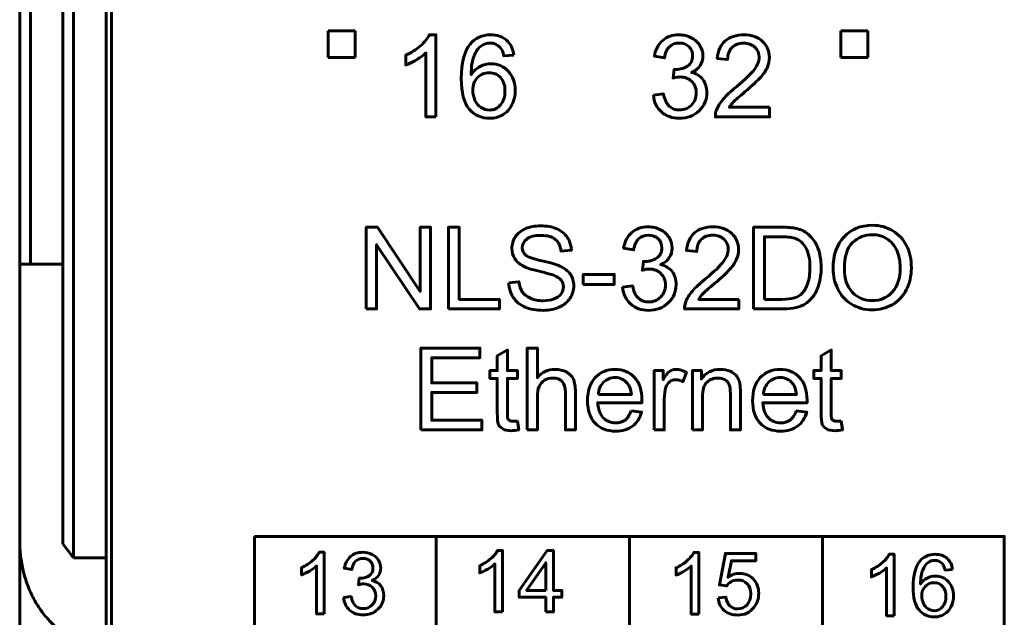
# Model space of a CAD drawing. Header units: millimetres. Extents: x -13 to 39, y -19 to 89.
# Tile 3 of 18: x -6 to 12, y 2 to 13. Entities that reach past the tile are written whole.
import ezdxf

# ---------------------------------------------------------------- set-up
doc = ezdxf.new("R2010")
doc.units = ezdxf.units.MM
doc.linetypes.add('K5LT32782', pattern=[0])
doc.linetypes.add('K5LT32785', pattern=[0])

msp = doc.modelspace()

# ---------------------------------------------------------------- linework, layer by layer
at = {"color": 150, "linetype": 'K5LT32782', "lineweight": 60, "true_color": 0x0080ff}
for p, q in [((-6.261, 61.118), (-6.261, 8.557)), ((-6.061, 8.557), (-6.061, 61.118)), ((-5.461, 23.645), (-5.461, 3.373)), ((-5.261, 3.117), (-5.261, 23.338)), ((-4.661, 3.117), (-4.661, 20.438)), ((-4.561, 20.438), (-4.561, -1.962)), ((-0.541, 12.888), (-0.041, 12.888)), ((-0.541, 12.388), (-0.541, 12.888)), ((-0.041, 12.888), (-0.041, 12.388)), ((8.959, 12.888), (9.459, 12.888)), ((8.959, 12.388), (8.959, 12.888)), ((9.459, 12.888), (9.459, 12.388)), ((-0.041, 12.388), (-0.541, 12.388)), ((9.459, 12.388), (8.959, 12.388)), ((-6.061, 8.557), (-6.261, 8.557)), ((-6.261, 8.557), (-6.261, 3.437)), ((-6.061, 8.557), (-5.461, 8.557)), ((1.458, 3.512), (1.458, -1.563)), ((5.039, -1.562), (5.039, 3.512)), ((8.621, 3.512), (8.621, -1.563)), ((-6.261, -2.918), (-6.261, 3.437)), ((-5.261, 3.117), (-5.461, 3.373)), ((-4.661, 3.117), (-5.261, 3.117)), ((-4.661, 3.117), (-4.661, 1.517))]:
    msp.add_line(p, q, dxfattribs=at)
for points, knots in [([(1.453, 11.289), (1.453, 11.289), (1.267, 11.289), (1.267, 11.289), (1.267, 12.475), (1.267, 12.475), (1.222, 12.432), (1.163, 12.39), (1.091, 12.347), (1.018, 12.304), (0.953, 12.272), (0.895, 12.251), (0.895, 12.251), (0.895, 12.431), (0.895, 12.431), (0.999, 12.48), (1.09, 12.539), (1.168, 12.609), (1.246, 12.678), (1.301, 12.746), (1.334, 12.811), (1.334, 12.811), (1.453, 12.811), (1.453, 12.811), (1.453, 11.289), (1.453, 11.289)], [0, 0, 0, 0, 0.111111, 0.111111, 0.222222, 0.222222, 0.222222, 0.333333, 0.333333, 0.333333, 0.444444, 0.444444, 0.444444, 0.555556, 0.555556, 0.555556, 0.666667, 0.666667, 0.666667, 0.777778, 0.777778, 0.777778, 0.888889, 0.888889, 1, 1, 1, 1]), ([(2.899, 12.434), (2.899, 12.434), (2.715, 12.42), (2.715, 12.42), (2.699, 12.493), (2.675, 12.546), (2.644, 12.579), (2.594, 12.632), (2.532, 12.659), (2.457, 12.659), (2.398, 12.659), (2.345, 12.642), (2.299, 12.609), (2.241, 12.566), (2.195, 12.504), (2.161, 12.422), (2.127, 12.34), (2.109, 12.224), (2.108, 12.072), (2.153, 12.14), (2.208, 12.191), (2.273, 12.224), (2.337, 12.257), (2.405, 12.274), (2.476, 12.274), (2.601, 12.274), (2.707, 12.228), (2.794, 12.136), (2.881, 12.045), (2.925, 11.927), (2.925, 11.782), (2.925, 11.687), (2.904, 11.599), (2.863, 11.517), (2.822, 11.435), (2.766, 11.373), (2.694, 11.329), (2.623, 11.286), (2.541, 11.264), (2.45, 11.264), (2.295, 11.264), (2.169, 11.321), (2.07, 11.435), (1.973, 11.549), (1.924, 11.737), (1.924, 11.999), (1.924, 12.292), (1.978, 12.505), (2.086, 12.638), (2.181, 12.753), (2.308, 12.811), (2.469, 12.811), (2.588, 12.811), (2.686, 12.778), (2.838, 12.644), (2.884, 12.552), (2.899, 12.434)], [0, 0, 0, 0, 0.052632, 0.052632, 0.052632, 0.105263, 0.105263, 0.105263, 0.157895, 0.157895, 0.157895, 0.210526, 0.210526, 0.210526, 0.263158, 0.263158, 0.263158, 0.315789, 0.315789, 0.315789, 0.368421, 0.368421, 0.368421, 0.421053, 0.421053, 0.421053, 0.473684, 0.473684, 0.473684, 0.526316, 0.526316, 0.526316, 0.578947, 0.578947, 0.578947, 0.631579, 0.631579, 0.631579, 0.684211, 0.684211, 0.684211, 0.736842, 0.736842, 0.736842, 0.789474, 0.789474, 0.789474, 0.842105, 0.842105, 0.842105, 0.894737, 0.894737, 0.894737, 0.947368, 0.947368, 1, 1, 1, 1]), ([(5.484, 11.692), (5.484, 11.692), (5.67, 11.717), (5.67, 11.717), (5.692, 11.611), (5.728, 11.535), (5.779, 11.488), (5.83, 11.442), (5.893, 11.418), (5.967, 11.418), (6.055, 11.418), (6.13, 11.449), (6.19, 11.509), (6.25, 11.57), (6.28, 11.645), (6.28, 11.735), (6.28, 11.82), (6.252, 11.891), (6.196, 11.947), (6.14, 12.002), (6.069, 12.03), (5.983, 12.03), (5.947, 12.03), (5.904, 12.023), (5.851, 12.009), (5.851, 12.009), (5.872, 12.172), (5.872, 12.172), (5.884, 12.171), (5.894, 12.17), (5.902, 12.17), (5.982, 12.17), (6.053, 12.191), (6.117, 12.232), (6.18, 12.273), (6.212, 12.337), (6.212, 12.422), (6.212, 12.491), (6.189, 12.547), (6.142, 12.592), (6.096, 12.637), (6.037, 12.659), (5.964, 12.659), (5.891, 12.659), (5.831, 12.636), (5.782, 12.59), (5.734, 12.544), (5.703, 12.475), (5.689, 12.384), (5.689, 12.384), (5.503, 12.418), (5.503, 12.418), (5.526, 12.542), (5.577, 12.639), (5.658, 12.708), (5.738, 12.777), (5.839, 12.811), (5.959, 12.811), (6.042, 12.811), (6.118, 12.794), (6.187, 12.758), (6.257, 12.723), (6.31, 12.674), (6.347, 12.613), (6.384, 12.552), (6.402, 12.487), (6.402, 12.418), (6.402, 12.353), (6.385, 12.294), (6.35, 12.24), (6.315, 12.186), (6.262, 12.144), (6.194, 12.112), (6.283, 12.092), (6.353, 12.049), (6.402, 11.983), (6.452, 11.918), (6.476, 11.837), (6.476, 11.739), (6.476, 11.607), (6.428, 11.494), (6.332, 11.402), (6.235, 11.31), (6.113, 11.264), (5.966, 11.264), (5.833, 11.264), (5.722, 11.304), (5.634, 11.383), (5.546, 11.463), (5.496, 11.565), (5.484, 11.692)], [0, 0, 0, 0, 0.033333, 0.033333, 0.033333, 0.066667, 0.066667, 0.066667, 0.1, 0.1, 0.1, 0.133333, 0.133333, 0.133333, 0.166667, 0.166667, 0.166667, 0.2, 0.2, 0.2, 0.233333, 0.233333, 0.233333, 0.266667, 0.266667, 0.266667, 0.3, 0.3, 0.3, 0.333333, 0.333333, 0.333333, 0.366667, 0.366667, 0.366667, 0.4, 0.4, 0.4, 0.433333, 0.433333, 0.433333, 0.466667, 0.466667, 0.466667, 0.5, 0.5, 0.5, 0.533333, 0.533333, 0.533333, 0.566667, 0.566667, 0.566667, 0.6, 0.6, 0.6, 0.633333, 0.633333, 0.633333, 0.666667, 0.666667, 0.666667, 0.7, 0.7, 0.7, 0.733333, 0.733333, 0.733333, 0.766667, 0.766667, 0.766667, 0.8, 0.8, 0.8, 0.833333, 0.833333, 0.833333, 0.866667, 0.866667, 0.866667, 0.9, 0.9, 0.9, 0.933333, 0.933333, 0.933333, 0.966667, 0.966667, 0.966667, 1, 1, 1, 1]), ([(7.637, 11.467), (7.637, 11.467), (7.637, 11.289), (7.637, 11.289), (6.633, 11.289), (6.633, 11.289), (6.632, 11.334), (6.639, 11.377), (6.655, 11.419), (6.681, 11.487), (6.722, 11.554), (6.836, 11.686), (6.917, 11.762), (7.023, 11.849), (7.187, 11.984), (7.298, 12.091), (7.356, 12.17), (7.415, 12.249), (7.444, 12.324), (7.444, 12.394), (7.444, 12.468), (7.418, 12.53), (7.365, 12.581), (7.312, 12.631), (7.243, 12.657), (7.158, 12.657), (7.068, 12.657), (6.996, 12.63), (6.942, 12.576), (6.888, 12.523), (6.861, 12.449), (6.86, 12.354), (6.86, 12.354), (6.669, 12.373), (6.669, 12.373), (6.682, 12.516), (6.732, 12.624), (6.817, 12.699), (6.903, 12.774), (7.018, 12.811), (7.162, 12.811), (7.307, 12.811), (7.423, 12.771), (7.507, 12.69), (7.592, 12.609), (7.635, 12.509), (7.635, 12.39), (7.635, 12.329), (7.622, 12.27), (7.597, 12.211), (7.573, 12.152), (7.531, 12.091), (7.474, 12.026), (7.416, 11.961), (7.32, 11.872), (7.187, 11.759), (7.075, 11.665), (7.003, 11.602), (6.971, 11.568), (6.94, 11.535), (6.914, 11.501), (6.893, 11.467), (6.893, 11.467), (7.637, 11.467), (7.637, 11.467)], [0, 0, 0, 0, 0.045455, 0.045455, 0.090909, 0.090909, 0.090909, 0.136364, 0.136364, 0.136364, 0.181818, 0.181818, 0.227273, 0.227273, 0.227273, 0.272727, 0.272727, 0.272727, 0.318182, 0.318182, 0.318182, 0.363636, 0.363636, 0.363636, 0.409091, 0.409091, 0.409091, 0.454545, 0.454545, 0.454545, 0.5, 0.5, 0.5, 0.545455, 0.545455, 0.545455, 0.590909, 0.590909, 0.590909, 0.636364, 0.636364, 0.636364, 0.681818, 0.681818, 0.681818, 0.727273, 0.727273, 0.727273, 0.772727, 0.772727, 0.772727, 0.818182, 0.818182, 0.818182, 0.863636, 0.863636, 0.863636, 0.909091, 0.909091, 0.909091, 0.954545, 0.954545, 0.954545, 1, 1, 1, 1]), ([(2.137, 11.78), (2.137, 11.716), (2.151, 11.655), (2.178, 11.596), (2.206, 11.538), (2.244, 11.493), (2.292, 11.463), (2.341, 11.432), (2.392, 11.416), (2.447, 11.416), (2.526, 11.416), (2.594, 11.448), (2.706, 11.575), (2.734, 11.661), (2.734, 11.77), (2.734, 11.875), (2.707, 11.958), (2.596, 12.078), (2.525, 12.109), (2.439, 12.109), (2.355, 12.109), (2.284, 12.078), (2.225, 12.018), (2.167, 11.958), (2.137, 11.878), (2.137, 11.78)], [0, 0, 0, 0, 0.111111, 0.111111, 0.111111, 0.222222, 0.222222, 0.222222, 0.333333, 0.333333, 0.333333, 0.444444, 0.444444, 0.555556, 0.555556, 0.555556, 0.666667, 0.666667, 0.777778, 0.777778, 0.777778, 0.888889, 0.888889, 0.888889, 1, 1, 1, 1]), ([(0.162, 7.729), (0.162, 7.729), (0.162, 9.244), (0.162, 9.244), (0.368, 9.244), (0.368, 9.244), (1.163, 8.055), (1.163, 8.055), (1.163, 9.244), (1.163, 9.244), (1.356, 9.244), (1.356, 9.244), (1.356, 7.729), (1.356, 7.729), (1.15, 7.729), (1.15, 7.729), (0.355, 8.918), (0.355, 8.918), (0.355, 7.729), (0.355, 7.729), (0.162, 7.729), (0.162, 7.729)], [0, 0, 0, 0, 0.1, 0.1, 0.2, 0.2, 0.3, 0.3, 0.4, 0.4, 0.5, 0.5, 0.6, 0.6, 0.7, 0.7, 0.8, 0.8, 0.9, 0.9, 1, 1, 1, 1]), ([(8.816, 8.476), (8.816, 8.728), (8.884, 8.924), (9.019, 9.067), (9.154, 9.209), (9.329, 9.28), (9.542, 9.28), (9.683, 9.28), (9.808, 9.246), (9.921, 9.179), (10.033, 9.113), (10.119, 9.02), (10.178, 8.9), (10.237, 8.781), (10.266, 8.645), (10.266, 8.494), (10.266, 8.34), (10.235, 8.203), (10.173, 8.082), (10.111, 7.961), (10.023, 7.869), (9.91, 7.807), (9.796, 7.744), (9.673, 7.713), (9.541, 7.713), (9.399, 7.713), (9.271, 7.748), (9.159, 7.817), (9.046, 7.885), (8.961, 7.979), (8.903, 8.098), (8.845, 8.217), (8.816, 8.343), (8.816, 8.476)], [0, 0, 0, 0, 0.090909, 0.090909, 0.090909, 0.181818, 0.181818, 0.181818, 0.272727, 0.272727, 0.272727, 0.363636, 0.363636, 0.363636, 0.454545, 0.454545, 0.454545, 0.545455, 0.545455, 0.545455, 0.636364, 0.636364, 0.636364, 0.727273, 0.727273, 0.727273, 0.818182, 0.818182, 0.818182, 0.909091, 0.909091, 0.909091, 1, 1, 1, 1]), ([(9.024, 8.473), (9.024, 8.29), (9.073, 8.147), (9.171, 8.042), (9.269, 7.937), (9.392, 7.885), (9.54, 7.885), (9.691, 7.885), (9.815, 7.938), (9.913, 8.043), (10.01, 8.149), (10.059, 8.3), (10.059, 8.494), (10.059, 8.617), (10.038, 8.725), (9.997, 8.817), (9.955, 8.908), (9.894, 8.98), (9.814, 9.03), (9.733, 9.081), (9.643, 9.106), (9.544, 9.106), (9.402, 9.106), (9.28, 9.057), (9.177, 8.96), (9.075, 8.863), (9.024, 8.7), (9.024, 8.473)], [0, 0, 0, 0, 0.111111, 0.111111, 0.111111, 0.222222, 0.222222, 0.222222, 0.333333, 0.333333, 0.333333, 0.444444, 0.444444, 0.444444, 0.555556, 0.555556, 0.555556, 0.666667, 0.666667, 0.666667, 0.777778, 0.777778, 0.777778, 0.888889, 0.888889, 0.888889, 1, 1, 1, 1]), ([(-1.91, 3.512), (-1.91, 3.512), (11.989, 3.512), (11.989, 3.512), (11.989, -1.562), (11.989, -1.562), (-1.91, -1.562), (-1.91, -1.562), (-1.91, 3.512), (-1.91, 3.512)], [0, 0, 0, 0, 0.25, 0.25, 0.5, 0.5, 0.75, 0.75, 1, 1, 1, 1]), ([(-0.618, 2.076), (-0.618, 2.076), (-0.757, 2.076), (-0.757, 2.076), (-0.757, 2.966), (-0.757, 2.966), (-0.791, 2.934), (-0.835, 2.902), (-0.944, 2.838), (-0.993, 2.814), (-1.037, 2.798), (-1.037, 2.798), (-1.037, 2.933), (-1.037, 2.933), (-0.959, 2.969), (-0.89, 3.014), (-0.832, 3.066), (-0.773, 3.118), (-0.732, 3.169), (-0.708, 3.218), (-0.708, 3.218), (-0.618, 3.218), (-0.618, 3.218), (-0.618, 2.076), (-0.618, 2.076)], [0, 0, 0, 0, 0.111111, 0.111111, 0.222222, 0.222222, 0.222222, 0.333333, 0.333333, 0.444444, 0.444444, 0.444444, 0.555556, 0.555556, 0.555556, 0.666667, 0.666667, 0.666667, 0.777778, 0.777778, 0.777778, 0.888889, 0.888889, 1, 1, 1, 1]), ([(-0.259, 2.378), (-0.259, 2.378), (-0.119, 2.397), (-0.119, 2.397), (-0.103, 2.318), (-0.076, 2.261), (-0.037, 2.226), (0.001, 2.191), (0.048, 2.173), (0.104, 2.173), (0.17, 2.173), (0.226, 2.196), (0.271, 2.242), (0.316, 2.287), (0.338, 2.343), (0.338, 2.411), (0.338, 2.475), (0.317, 2.528), (0.275, 2.569), (0.234, 2.611), (0.18, 2.632), (0.116, 2.632), (0.089, 2.632), (0.056, 2.626), (0.017, 2.616), (0.017, 2.616), (0.032, 2.738), (0.032, 2.738), (0.042, 2.737), (0.049, 2.737), (0.055, 2.737), (0.115, 2.737), (0.168, 2.752), (0.216, 2.783), (0.264, 2.814), (0.287, 2.862), (0.287, 2.926), (0.287, 2.977), (0.27, 3.02), (0.235, 3.053), (0.201, 3.087), (0.156, 3.103), (0.101, 3.103), (0.047, 3.103), (0.001, 3.086), (-0.035, 3.052), (-0.071, 3.018), (-0.094, 2.966), (-0.105, 2.897), (-0.105, 2.897), (-0.244, 2.923), (-0.244, 2.923), (-0.227, 3.016), (-0.188, 3.089), (-0.128, 3.141), (-0.068, 3.192), (0.008, 3.218), (0.098, 3.218), (0.16, 3.218), (0.217, 3.205), (0.269, 3.178), (0.321, 3.151), (0.361, 3.115), (0.389, 3.069), (0.417, 3.023), (0.43, 2.975), (0.43, 2.923), (0.43, 2.874), (0.417, 2.83), (0.391, 2.789), (0.364, 2.749), (0.325, 2.717), (0.274, 2.693), (0.341, 2.678), (0.393, 2.646), (0.43, 2.597), (0.467, 2.548), (0.486, 2.487), (0.486, 2.414), (0.486, 2.314), (0.45, 2.23), (0.377, 2.161), (0.305, 2.092), (0.213, 2.057), (0.103, 2.057), (0.003, 2.057), (-0.08, 2.087), (-0.146, 2.147), (-0.212, 2.206), (-0.249, 2.283), (-0.259, 2.378)], [0, 0, 0, 0, 0.033333, 0.033333, 0.033333, 0.066667, 0.066667, 0.066667, 0.1, 0.1, 0.1, 0.133333, 0.133333, 0.133333, 0.166667, 0.166667, 0.166667, 0.2, 0.2, 0.2, 0.233333, 0.233333, 0.233333, 0.266667, 0.266667, 0.266667, 0.3, 0.3, 0.3, 0.333333, 0.333333, 0.333333, 0.366667, 0.366667, 0.366667, 0.4, 0.4, 0.4, 0.433333, 0.433333, 0.433333, 0.466667, 0.466667, 0.466667, 0.5, 0.5, 0.5, 0.533333, 0.533333, 0.533333, 0.566667, 0.566667, 0.566667, 0.6, 0.6, 0.6, 0.633333, 0.633333, 0.633333, 0.666667, 0.666667, 0.666667, 0.7, 0.7, 0.7, 0.733333, 0.733333, 0.733333, 0.766667, 0.766667, 0.766667, 0.8, 0.8, 0.8, 0.833333, 0.833333, 0.833333, 0.866667, 0.866667, 0.866667, 0.9, 0.9, 0.9, 0.933333, 0.933333, 0.933333, 0.966667, 0.966667, 0.966667, 1, 1, 1, 1]), ([(2.686, 2.112), (2.686, 2.112), (2.547, 2.112), (2.547, 2.112), (2.547, 3.002), (2.547, 3.002), (2.513, 2.97), (2.469, 2.938), (2.36, 2.874), (2.311, 2.85), (2.267, 2.834), (2.267, 2.834), (2.267, 2.969), (2.267, 2.969), (2.345, 3.005), (2.414, 3.05), (2.472, 3.102), (2.531, 3.154), (2.572, 3.205), (2.596, 3.254), (2.596, 3.254), (2.686, 3.254), (2.686, 3.254), (2.686, 2.112), (2.686, 2.112)], [0, 0, 0, 0, 0.111111, 0.111111, 0.222222, 0.222222, 0.222222, 0.333333, 0.333333, 0.444444, 0.444444, 0.444444, 0.555556, 0.555556, 0.555556, 0.666667, 0.666667, 0.666667, 0.777778, 0.777778, 0.777778, 0.888889, 0.888889, 1, 1, 1, 1]), ([(3.491, 2.112), (3.491, 2.112), (3.491, 2.384), (3.491, 2.384), (2.998, 2.384), (2.998, 2.384), (2.998, 2.512), (2.998, 2.512), (3.517, 3.249), (3.517, 3.249), (3.631, 3.249), (3.631, 3.249), (3.631, 2.512), (3.631, 2.512), (3.785, 2.512), (3.785, 2.512), (3.785, 2.384), (3.785, 2.384), (3.631, 2.384), (3.631, 2.384), (3.631, 2.112), (3.631, 2.112), (3.491, 2.112), (3.491, 2.112)], [0, 0, 0, 0, 0.090909, 0.090909, 0.181818, 0.181818, 0.272727, 0.272727, 0.363636, 0.363636, 0.454545, 0.454545, 0.545455, 0.545455, 0.636364, 0.636364, 0.727273, 0.727273, 0.818182, 0.818182, 0.909091, 0.909091, 1, 1, 1, 1]), ([(6.325, 2.073), (6.325, 2.073), (6.185, 2.073), (6.185, 2.073), (6.185, 2.963), (6.185, 2.963), (6.152, 2.931), (6.108, 2.899), (5.999, 2.835), (5.949, 2.811), (5.906, 2.795), (5.906, 2.795), (5.906, 2.93), (5.906, 2.93), (5.984, 2.966), (6.052, 3.011), (6.111, 3.063), (6.169, 3.115), (6.211, 3.166), (6.235, 3.215), (6.235, 3.215), (6.325, 3.215), (6.325, 3.215), (6.325, 2.073), (6.325, 2.073)], [0, 0, 0, 0, 0.111111, 0.111111, 0.222222, 0.222222, 0.222222, 0.333333, 0.333333, 0.444444, 0.444444, 0.444444, 0.555556, 0.555556, 0.555556, 0.666667, 0.666667, 0.666667, 0.777778, 0.777778, 0.777778, 0.888889, 0.888889, 1, 1, 1, 1]), ([(6.684, 2.372), (6.684, 2.372), (6.83, 2.383), (6.83, 2.383), (6.841, 2.312), (6.866, 2.258), (6.905, 2.222), (6.944, 2.187), (6.992, 2.169), (7.049, 2.169), (7.117, 2.169), (7.174, 2.194), (7.22, 2.245), (7.266, 2.295), (7.289, 2.363), (7.289, 2.446), (7.289, 2.526), (7.267, 2.589), (7.223, 2.635), (7.179, 2.681), (7.12, 2.704), (7.047, 2.704), (7.002, 2.704), (6.962, 2.693), (6.926, 2.673), (6.89, 2.652), (6.862, 2.625), (6.841, 2.593), (6.841, 2.593), (6.71, 2.612), (6.71, 2.612), (6.819, 3.196), (6.819, 3.196), (7.383, 3.196), (7.383, 3.196), (7.383, 3.062), (7.383, 3.062), (6.93, 3.062), (6.93, 3.062), (6.87, 2.756), (6.87, 2.756), (6.938, 2.804), (7.009, 2.827), (7.084, 2.827), (7.183, 2.827), (7.266, 2.793), (7.402, 2.655), (7.437, 2.567), (7.437, 2.459), (7.437, 2.356), (7.407, 2.267), (7.347, 2.193), (7.274, 2.1), (7.175, 2.054), (7.049, 2.054), (6.946, 2.054), (6.861, 2.084), (6.796, 2.141), (6.731, 2.199), (6.693, 2.276), (6.684, 2.372)], [0, 0, 0, 0, 0.045455, 0.045455, 0.045455, 0.090909, 0.090909, 0.090909, 0.136364, 0.136364, 0.136364, 0.181818, 0.181818, 0.181818, 0.227273, 0.227273, 0.227273, 0.272727, 0.272727, 0.272727, 0.318182, 0.318182, 0.318182, 0.363636, 0.363636, 0.363636, 0.409091, 0.409091, 0.409091, 0.454545, 0.454545, 0.5, 0.5, 0.545455, 0.545455, 0.590909, 0.590909, 0.636364, 0.636364, 0.681818, 0.681818, 0.681818, 0.727273, 0.727273, 0.727273, 0.772727, 0.772727, 0.818182, 0.818182, 0.818182, 0.863636, 0.863636, 0.863636, 0.909091, 0.909091, 0.909091, 0.954545, 0.954545, 0.954545, 1, 1, 1, 1]), ([(9.946, 2.04), (9.946, 2.04), (9.806, 2.04), (9.806, 2.04), (9.806, 2.929), (9.806, 2.929), (9.773, 2.897), (9.728, 2.865), (9.619, 2.801), (9.57, 2.777), (9.527, 2.761), (9.527, 2.761), (9.527, 2.896), (9.527, 2.896), (9.605, 2.932), (9.673, 2.977), (9.732, 3.029), (9.79, 3.081), (9.832, 3.132), (9.856, 3.181), (9.856, 3.181), (9.946, 3.181), (9.946, 3.181), (9.946, 2.04), (9.946, 2.04)], [0, 0, 0, 0, 0.111111, 0.111111, 0.222222, 0.222222, 0.222222, 0.333333, 0.333333, 0.444444, 0.444444, 0.444444, 0.555556, 0.555556, 0.555556, 0.666667, 0.666667, 0.666667, 0.777778, 0.777778, 0.777778, 0.888889, 0.888889, 1, 1, 1, 1]), ([(11.03, 2.898), (11.03, 2.898), (10.892, 2.887), (10.892, 2.887), (10.88, 2.942), (10.862, 2.982), (10.839, 3.007), (10.801, 3.047), (10.755, 3.067), (10.699, 3.067), (10.654, 3.067), (10.615, 3.054), (10.58, 3.029), (10.537, 2.997), (10.502, 2.951), (10.476, 2.889), (10.451, 2.828), (10.438, 2.74), (10.437, 2.627), (10.47, 2.678), (10.512, 2.716), (10.56, 2.74), (10.609, 2.765), (10.66, 2.778), (10.713, 2.778), (10.806, 2.778), (10.886, 2.743), (10.951, 2.675), (11.017, 2.606), (11.05, 2.518), (11.05, 2.409), (11.05, 2.338), (11.034, 2.272), (11.003, 2.21), (10.973, 2.149), (10.93, 2.102), (10.876, 2.07), (10.823, 2.037), (10.762, 2.021), (10.693, 2.021), (10.577, 2.021), (10.482, 2.063), (10.409, 2.149), (10.335, 2.234), (10.299, 2.375), (10.299, 2.572), (10.299, 2.791), (10.339, 2.951), (10.421, 3.051), (10.492, 3.138), (10.587, 3.181), (10.707, 3.181), (10.797, 3.181), (10.87, 3.156), (10.928, 3.106), (10.985, 3.056), (11.019, 2.987), (11.03, 2.898)], [0, 0, 0, 0, 0.052632, 0.052632, 0.052632, 0.105263, 0.105263, 0.105263, 0.157895, 0.157895, 0.157895, 0.210526, 0.210526, 0.210526, 0.263158, 0.263158, 0.263158, 0.315789, 0.315789, 0.315789, 0.368421, 0.368421, 0.368421, 0.421053, 0.421053, 0.421053, 0.473684, 0.473684, 0.473684, 0.526316, 0.526316, 0.526316, 0.578947, 0.578947, 0.578947, 0.631579, 0.631579, 0.631579, 0.684211, 0.684211, 0.684211, 0.736842, 0.736842, 0.736842, 0.789474, 0.789474, 0.789474, 0.842105, 0.842105, 0.842105, 0.894737, 0.894737, 0.894737, 0.947368, 0.947368, 0.947368, 1, 1, 1, 1]), ([(3.491, 2.512), (3.491, 2.512), (3.491, 3.024), (3.491, 3.024), (3.135, 2.512), (3.135, 2.512), (3.491, 2.512), (3.491, 2.512)], [0, 0, 0, 0, 0.333333, 0.333333, 0.666667, 0.666667, 1, 1, 1, 1]), ([(10.459, 2.408), (10.459, 2.36), (10.469, 2.314), (10.49, 2.27), (10.51, 2.226), (10.539, 2.193), (10.575, 2.17), (10.611, 2.147), (10.65, 2.135), (10.691, 2.135), (10.751, 2.135), (10.801, 2.159), (10.843, 2.206), (10.885, 2.254), (10.907, 2.319), (10.907, 2.4), (10.907, 2.479), (10.886, 2.541), (10.844, 2.586), (10.803, 2.631), (10.75, 2.654), (10.685, 2.654), (10.623, 2.654), (10.569, 2.631), (10.525, 2.586), (10.481, 2.541), (10.459, 2.481), (10.459, 2.408)], [0, 0, 0, 0, 0.111111, 0.111111, 0.111111, 0.222222, 0.222222, 0.222222, 0.333333, 0.333333, 0.333333, 0.444444, 0.444444, 0.444444, 0.555556, 0.555556, 0.555556, 0.666667, 0.666667, 0.666667, 0.777778, 0.777778, 0.777778, 0.888889, 0.888889, 0.888889, 1, 1, 1, 1])]:
    msp.add_open_spline(points, degree=3, knots=knots, dxfattribs=at)
at = {"color": 150, "linetype": 'K5LT32785', "lineweight": 60, "true_color": 0x0080ff}
for points, knots in [([(1.684, 7.729), (1.684, 7.729), (1.684, 9.244), (1.684, 9.244), (1.885, 9.244), (1.885, 9.244), (1.885, 7.907), (1.885, 7.907), (2.63, 7.907), (2.63, 7.907), (2.63, 7.729), (2.63, 7.729), (1.684, 7.729), (1.684, 7.729)], [0, 0, 0, 0, 0.166667, 0.166667, 0.333333, 0.333333, 0.5, 0.5, 0.666667, 0.666667, 0.833333, 0.833333, 1, 1, 1, 1]), ([(2.804, 8.216), (2.804, 8.216), (2.993, 8.233), (2.993, 8.233), (3.002, 8.156), (3.022, 8.094), (3.055, 8.045), (3.088, 7.996), (3.139, 7.957), (3.208, 7.926), (3.276, 7.896), (3.354, 7.881), (3.44, 7.881), (3.517, 7.881), (3.584, 7.892), (3.643, 7.915), (3.701, 7.938), (3.744, 7.97), (3.773, 8.01), (3.802, 8.049), (3.816, 8.093), (3.816, 8.139), (3.816, 8.187), (3.802, 8.228), (3.775, 8.264), (3.747, 8.299), (3.702, 8.328), (3.638, 8.353), (3.598, 8.368), (3.508, 8.393), (3.368, 8.427), (3.229, 8.46), (3.132, 8.491), (3.076, 8.521), (3.004, 8.559), (2.95, 8.606), (2.915, 8.663), (2.879, 8.719), (2.861, 8.782), (2.861, 8.851), (2.861, 8.928), (2.883, 9), (2.927, 9.066), (2.97, 9.133), (3.033, 9.183), (3.117, 9.218), (3.2, 9.252), (3.293, 9.27), (3.395, 9.27), (3.507, 9.27), (3.606, 9.252), (3.692, 9.215), (3.778, 9.179), (3.844, 9.126), (3.89, 9.056), (3.936, 8.985), (3.961, 8.906), (3.964, 8.817), (3.964, 8.817), (3.772, 8.802), (3.772, 8.802), (3.761, 8.898), (3.726, 8.97), (3.667, 9.019), (3.607, 9.068), (3.519, 9.092), (3.403, 9.092), (3.281, 9.092), (3.193, 9.07), (3.137, 9.025), (3.082, 8.981), (3.054, 8.927), (3.054, 8.864), (3.054, 8.81), (3.074, 8.765), (3.113, 8.73), (3.152, 8.695), (3.252, 8.659), (3.415, 8.622), (3.578, 8.585), (3.69, 8.553), (3.751, 8.525), (3.839, 8.485), (3.904, 8.434), (3.946, 8.371), (3.988, 8.309), (4.009, 8.237), (4.009, 8.156), (4.009, 8.076), (3.986, 8), (3.94, 7.929), (3.893, 7.858), (3.827, 7.802), (3.655, 7.723), (3.558, 7.703), (3.449, 7.703), (3.312, 7.703), (3.198, 7.723), (3.105, 7.763), (3.012, 7.803), (2.94, 7.863), (2.888, 7.944), (2.835, 8.024), (2.807, 8.114), (2.804, 8.216)], [0, 0, 0, 0, 0.028571, 0.028571, 0.028571, 0.057143, 0.057143, 0.057143, 0.085714, 0.085714, 0.085714, 0.114286, 0.114286, 0.114286, 0.142857, 0.142857, 0.142857, 0.171429, 0.171429, 0.171429, 0.2, 0.2, 0.2, 0.228571, 0.228571, 0.228571, 0.257143, 0.257143, 0.257143, 0.285714, 0.285714, 0.285714, 0.314286, 0.314286, 0.314286, 0.342857, 0.342857, 0.342857, 0.371429, 0.371429, 0.371429, 0.4, 0.4, 0.4, 0.428571, 0.428571, 0.428571, 0.457143, 0.457143, 0.457143, 0.485714, 0.485714, 0.485714, 0.514286, 0.514286, 0.514286, 0.542857, 0.542857, 0.542857, 0.571429, 0.571429, 0.571429, 0.6, 0.6, 0.6, 0.628571, 0.628571, 0.628571, 0.657143, 0.657143, 0.657143, 0.685714, 0.685714, 0.685714, 0.714286, 0.714286, 0.714286, 0.742857, 0.742857, 0.742857, 0.771429, 0.771429, 0.771429, 0.8, 0.8, 0.8, 0.828571, 0.828571, 0.828571, 0.857143, 0.857143, 0.857143, 0.885714, 0.885714, 0.914286, 0.914286, 0.914286, 0.942857, 0.942857, 0.942857, 0.971429, 0.971429, 0.971429, 1, 1, 1, 1]), ([(4.913, 8.131), (4.913, 8.131), (5.099, 8.156), (5.099, 8.156), (5.12, 8.05), (5.156, 7.974), (5.207, 7.928), (5.259, 7.881), (5.321, 7.858), (5.396, 7.858), (5.484, 7.858), (5.558, 7.888), (5.618, 7.949), (5.678, 8.01), (5.708, 8.085), (5.708, 8.174), (5.708, 8.26), (5.681, 8.33), (5.624, 8.386), (5.569, 8.441), (5.498, 8.469), (5.411, 8.469), (5.376, 8.469), (5.332, 8.462), (5.28, 8.448), (5.28, 8.448), (5.301, 8.611), (5.301, 8.611), (5.313, 8.61), (5.323, 8.609), (5.331, 8.609), (5.41, 8.609), (5.482, 8.63), (5.545, 8.671), (5.609, 8.713), (5.641, 8.776), (5.641, 8.862), (5.641, 8.93), (5.617, 8.986), (5.571, 9.031), (5.525, 9.076), (5.465, 9.098), (5.392, 9.098), (5.32, 9.098), (5.259, 9.075), (5.211, 9.029), (5.163, 8.984), (5.132, 8.915), (5.118, 8.823), (5.118, 8.823), (4.932, 8.857), (4.932, 8.857), (4.955, 8.982), (5.006, 9.079), (5.087, 9.148), (5.167, 9.216), (5.268, 9.251), (5.388, 9.251), (5.47, 9.251), (5.547, 9.233), (5.616, 9.197), (5.686, 9.162), (5.739, 9.114), (5.776, 9.053), (5.813, 8.991), (5.831, 8.926), (5.831, 8.858), (5.831, 8.792), (5.814, 8.733), (5.779, 8.68), (5.743, 8.626), (5.691, 8.583), (5.622, 8.551), (5.712, 8.531), (5.781, 8.488), (5.831, 8.423), (5.881, 8.358), (5.905, 8.276), (5.905, 8.178), (5.905, 8.046), (5.857, 7.933), (5.761, 7.841), (5.664, 7.749), (5.542, 7.703), (5.394, 7.703), (5.261, 7.703), (5.151, 7.743), (5.063, 7.823), (4.975, 7.902), (4.925, 8.005), (4.913, 8.131)], [0, 0, 0, 0, 0.033333, 0.033333, 0.033333, 0.066667, 0.066667, 0.066667, 0.1, 0.1, 0.1, 0.133333, 0.133333, 0.133333, 0.166667, 0.166667, 0.166667, 0.2, 0.2, 0.2, 0.233333, 0.233333, 0.233333, 0.266667, 0.266667, 0.266667, 0.3, 0.3, 0.3, 0.333333, 0.333333, 0.333333, 0.366667, 0.366667, 0.366667, 0.4, 0.4, 0.4, 0.433333, 0.433333, 0.433333, 0.466667, 0.466667, 0.466667, 0.5, 0.5, 0.5, 0.533333, 0.533333, 0.533333, 0.566667, 0.566667, 0.566667, 0.6, 0.6, 0.6, 0.633333, 0.633333, 0.633333, 0.666667, 0.666667, 0.666667, 0.7, 0.7, 0.7, 0.733333, 0.733333, 0.733333, 0.766667, 0.766667, 0.766667, 0.8, 0.8, 0.8, 0.833333, 0.833333, 0.833333, 0.866667, 0.866667, 0.866667, 0.9, 0.9, 0.9, 0.933333, 0.933333, 0.933333, 0.966667, 0.966667, 0.966667, 1, 1, 1, 1]), ([(7.066, 7.907), (7.066, 7.907), (7.066, 7.729), (7.066, 7.729), (6.062, 7.729), (6.062, 7.729), (6.061, 7.774), (6.068, 7.817), (6.084, 7.858), (6.11, 7.926), (6.151, 7.994), (6.265, 8.126), (6.346, 8.202), (6.451, 8.288), (6.615, 8.423), (6.727, 8.53), (6.785, 8.609), (6.844, 8.688), (6.873, 8.763), (6.873, 8.834), (6.873, 8.907), (6.846, 8.969), (6.794, 9.02), (6.741, 9.071), (6.671, 9.096), (6.586, 9.096), (6.497, 9.096), (6.425, 9.069), (6.371, 9.016), (6.317, 8.962), (6.289, 8.888), (6.289, 8.793), (6.289, 8.793), (6.098, 8.813), (6.098, 8.813), (6.111, 8.955), (6.161, 9.064), (6.246, 9.138), (6.332, 9.213), (6.446, 9.251), (6.591, 9.251), (6.736, 9.251), (6.851, 9.21), (6.936, 9.13), (7.021, 9.049), (7.063, 8.949), (7.063, 8.829), (7.063, 8.769), (7.051, 8.709), (7.026, 8.651), (7.001, 8.592), (6.96, 8.53), (6.903, 8.465), (6.845, 8.4), (6.749, 8.311), (6.616, 8.198), (6.504, 8.104), (6.432, 8.041), (6.4, 8.007), (6.368, 7.974), (6.342, 7.94), (6.322, 7.907), (6.322, 7.907), (7.066, 7.907), (7.066, 7.907)], [0, 0, 0, 0, 0.045455, 0.045455, 0.090909, 0.090909, 0.090909, 0.136364, 0.136364, 0.136364, 0.181818, 0.181818, 0.227273, 0.227273, 0.227273, 0.272727, 0.272727, 0.272727, 0.318182, 0.318182, 0.318182, 0.363636, 0.363636, 0.363636, 0.409091, 0.409091, 0.409091, 0.454545, 0.454545, 0.454545, 0.5, 0.5, 0.5, 0.545455, 0.545455, 0.545455, 0.590909, 0.590909, 0.590909, 0.636364, 0.636364, 0.636364, 0.681818, 0.681818, 0.681818, 0.727273, 0.727273, 0.727273, 0.772727, 0.772727, 0.772727, 0.818182, 0.818182, 0.818182, 0.863636, 0.863636, 0.863636, 0.909091, 0.909091, 0.909091, 0.954545, 0.954545, 0.954545, 1, 1, 1, 1]), ([(7.341, 7.729), (7.341, 7.729), (7.341, 9.244), (7.341, 9.244), (7.863, 9.244), (7.863, 9.244), (7.981, 9.244), (8.071, 9.237), (8.133, 9.223), (8.22, 9.203), (8.294, 9.166), (8.355, 9.114), (8.435, 9.046), (8.495, 8.96), (8.535, 8.855), (8.574, 8.75), (8.594, 8.63), (8.594, 8.495), (8.594, 8.38), (8.581, 8.278), (8.554, 8.189), (8.527, 8.1), (8.493, 8.026), (8.451, 7.968), (8.408, 7.91), (8.362, 7.864), (8.312, 7.831), (8.263, 7.797), (8.202, 7.772), (8.132, 7.755), (8.061, 7.737), (7.98, 7.729), (7.888, 7.729), (7.888, 7.729), (7.341, 7.729), (7.341, 7.729)], [0, 0, 0, 0, 0.083333, 0.083333, 0.166667, 0.166667, 0.166667, 0.25, 0.25, 0.25, 0.333333, 0.333333, 0.333333, 0.416667, 0.416667, 0.416667, 0.5, 0.5, 0.5, 0.583333, 0.583333, 0.583333, 0.666667, 0.666667, 0.666667, 0.75, 0.75, 0.75, 0.833333, 0.833333, 0.833333, 0.916667, 0.916667, 0.916667, 1, 1, 1, 1]), ([(7.542, 7.907), (7.542, 7.907), (7.865, 7.907), (7.865, 7.907), (7.965, 7.907), (8.043, 7.916), (8.157, 7.953), (8.202, 7.979), (8.236, 8.013), (8.283, 8.061), (8.32, 8.125), (8.347, 8.205), (8.373, 8.286), (8.387, 8.383), (8.387, 8.498), (8.387, 8.657), (8.361, 8.779), (8.309, 8.864), (8.257, 8.949), (8.194, 9.007), (8.119, 9.035), (8.066, 9.056), (7.979, 9.067), (7.86, 9.067), (7.86, 9.067), (7.542, 9.067), (7.542, 9.067), (7.542, 7.907), (7.542, 7.907)], [0, 0, 0, 0, 0.1, 0.1, 0.1, 0.2, 0.2, 0.3, 0.3, 0.3, 0.4, 0.4, 0.4, 0.5, 0.5, 0.5, 0.6, 0.6, 0.6, 0.7, 0.7, 0.7, 0.8, 0.8, 0.8, 0.9, 0.9, 1, 1, 1, 1]), ([(4.184, 8.184), (4.184, 8.184), (4.184, 8.37), (4.184, 8.37), (4.76, 8.37), (4.76, 8.37), (4.76, 8.184), (4.76, 8.184), (4.184, 8.184), (4.184, 8.184)], [0, 0, 0, 0, 0.25, 0.25, 0.5, 0.5, 0.75, 0.75, 1, 1, 1, 1]), ([(1.175, 5.487), (1.175, 5.487), (1.175, 7.003), (1.175, 7.003), (2.27, 7.003), (2.27, 7.003), (2.27, 6.825), (2.27, 6.825), (1.377, 6.825), (1.377, 6.825), (1.377, 6.359), (1.377, 6.359), (2.213, 6.359), (2.213, 6.359), (2.213, 6.182), (2.213, 6.182), (1.377, 6.182), (1.377, 6.182), (1.377, 5.665), (1.377, 5.665), (2.306, 5.665), (2.306, 5.665), (2.306, 5.487), (2.306, 5.487), (1.175, 5.487), (1.175, 5.487)], [0, 0, 0, 0, 0.083333, 0.083333, 0.166667, 0.166667, 0.25, 0.25, 0.333333, 0.333333, 0.416667, 0.416667, 0.5, 0.5, 0.583333, 0.583333, 0.666667, 0.666667, 0.75, 0.75, 0.833333, 0.833333, 0.916667, 0.916667, 1, 1, 1, 1]), ([(2.964, 5.653), (2.964, 5.653), (2.989, 5.489), (2.989, 5.489), (2.937, 5.478), (2.89, 5.472), (2.849, 5.472), (2.782, 5.472), (2.73, 5.483), (2.692, 5.505), (2.655, 5.526), (2.629, 5.554), (2.614, 5.589), (2.599, 5.624), (2.592, 5.697), (2.592, 5.809), (2.592, 5.809), (2.592, 6.442), (2.592, 6.442), (2.454, 6.442), (2.454, 6.442), (2.454, 6.586), (2.454, 6.586), (2.592, 6.586), (2.592, 6.586), (2.592, 6.857), (2.592, 6.857), (2.778, 6.969), (2.778, 6.969), (2.778, 6.586), (2.778, 6.586), (2.964, 6.586), (2.964, 6.586), (2.964, 6.442), (2.964, 6.442), (2.778, 6.442), (2.778, 6.442), (2.778, 5.798), (2.778, 5.798), (2.778, 5.745), (2.781, 5.711), (2.788, 5.696), (2.794, 5.681), (2.805, 5.669), (2.819, 5.659), (2.834, 5.651), (2.855, 5.646), (2.883, 5.646), (2.903, 5.646), (2.931, 5.648), (2.964, 5.653)], [0, 0, 0, 0, 0.05, 0.05, 0.05, 0.1, 0.1, 0.1, 0.15, 0.15, 0.15, 0.2, 0.2, 0.2, 0.25, 0.25, 0.25, 0.3, 0.3, 0.35, 0.35, 0.4, 0.4, 0.45, 0.45, 0.5, 0.5, 0.55, 0.55, 0.6, 0.6, 0.65, 0.65, 0.7, 0.7, 0.75, 0.75, 0.8, 0.8, 0.8, 0.85, 0.85, 0.85, 0.9, 0.9, 0.9, 0.95, 0.95, 0.95, 1, 1, 1, 1]), ([(3.148, 5.487), (3.148, 5.487), (3.148, 7.003), (3.148, 7.003), (3.334, 7.003), (3.334, 7.003), (3.334, 6.457), (3.334, 6.457), (3.421, 6.559), (3.53, 6.609), (3.662, 6.609), (3.742, 6.609), (3.812, 6.593), (3.872, 6.561), (3.932, 6.529), (3.975, 6.485), (4.001, 6.428), (4.026, 6.372), (4.039, 6.29), (4.039, 6.183), (4.039, 6.183), (4.039, 5.487), (4.039, 5.487), (3.853, 5.487), (3.853, 5.487), (3.853, 6.182), (3.853, 6.182), (3.853, 6.275), (3.833, 6.342), (3.793, 6.385), (3.753, 6.427), (3.696, 6.448), (3.623, 6.448), (3.568, 6.448), (3.517, 6.434), (3.468, 6.406), (3.42, 6.377), (3.386, 6.338), (3.365, 6.289), (3.344, 6.24), (3.334, 6.173), (3.334, 6.087), (3.334, 6.087), (3.334, 5.487), (3.334, 5.487), (3.148, 5.487), (3.148, 5.487)], [0, 0, 0, 0, 0.058824, 0.058824, 0.117647, 0.117647, 0.176471, 0.176471, 0.176471, 0.235294, 0.235294, 0.235294, 0.294118, 0.294118, 0.294118, 0.352941, 0.352941, 0.352941, 0.411765, 0.411765, 0.411765, 0.470588, 0.470588, 0.529412, 0.529412, 0.588235, 0.588235, 0.588235, 0.647059, 0.647059, 0.647059, 0.705882, 0.705882, 0.705882, 0.764706, 0.764706, 0.764706, 0.823529, 0.823529, 0.823529, 0.882353, 0.882353, 0.882353, 0.941176, 0.941176, 1, 1, 1, 1]), ([(8.966, 5.653), (8.966, 5.653), (8.991, 5.489), (8.991, 5.489), (8.939, 5.478), (8.892, 5.472), (8.851, 5.472), (8.784, 5.472), (8.732, 5.483), (8.694, 5.505), (8.657, 5.526), (8.631, 5.554), (8.616, 5.589), (8.601, 5.624), (8.593, 5.697), (8.593, 5.809), (8.593, 5.809), (8.593, 6.442), (8.593, 6.442), (8.456, 6.442), (8.456, 6.442), (8.456, 6.586), (8.456, 6.586), (8.593, 6.586), (8.593, 6.586), (8.593, 6.857), (8.593, 6.857), (8.78, 6.969), (8.78, 6.969), (8.78, 6.586), (8.78, 6.586), (8.966, 6.586), (8.966, 6.586), (8.966, 6.442), (8.966, 6.442), (8.78, 6.442), (8.78, 6.442), (8.78, 5.798), (8.78, 5.798), (8.78, 5.745), (8.783, 5.711), (8.789, 5.696), (8.796, 5.681), (8.806, 5.669), (8.821, 5.659), (8.836, 5.651), (8.857, 5.646), (8.885, 5.646), (8.905, 5.646), (8.932, 5.648), (8.966, 5.653)], [0, 0, 0, 0, 0.05, 0.05, 0.05, 0.1, 0.1, 0.1, 0.15, 0.15, 0.15, 0.2, 0.2, 0.2, 0.25, 0.25, 0.25, 0.3, 0.3, 0.35, 0.35, 0.4, 0.4, 0.45, 0.45, 0.5, 0.5, 0.55, 0.55, 0.6, 0.6, 0.65, 0.65, 0.7, 0.7, 0.75, 0.75, 0.8, 0.8, 0.8, 0.85, 0.85, 0.85, 0.9, 0.9, 0.9, 0.95, 0.95, 0.95, 1, 1, 1, 1]), ([(5.074, 5.843), (5.074, 5.843), (5.267, 5.817), (5.267, 5.817), (5.237, 5.706), (5.181, 5.618), (5.099, 5.557), (5.017, 5.495), (4.913, 5.464), (4.785, 5.464), (4.625, 5.464), (4.498, 5.513), (4.404, 5.612), (4.311, 5.711), (4.264, 5.849), (4.264, 6.027), (4.264, 6.212), (4.311, 6.355), (4.406, 6.456), (4.501, 6.558), (4.624, 6.609), (4.775, 6.609), (4.922, 6.609), (5.041, 6.559), (5.134, 6.46), (5.227, 6.36), (5.273, 6.219), (5.273, 6.038), (5.273, 6.027), (5.273, 6.011), (5.272, 5.989), (5.272, 5.989), (4.454, 5.989), (4.454, 5.989), (4.461, 5.869), (4.495, 5.776), (4.556, 5.712), (4.618, 5.648), (4.694, 5.616), (4.785, 5.616), (4.854, 5.616), (4.912, 5.634), (4.96, 5.67), (5.008, 5.706), (5.046, 5.764), (5.074, 5.843)], [0, 0, 0, 0, 0.066667, 0.066667, 0.066667, 0.133333, 0.133333, 0.133333, 0.2, 0.2, 0.2, 0.266667, 0.266667, 0.266667, 0.333333, 0.333333, 0.333333, 0.4, 0.4, 0.4, 0.466667, 0.466667, 0.466667, 0.533333, 0.533333, 0.533333, 0.6, 0.6, 0.6, 0.666667, 0.666667, 0.666667, 0.733333, 0.733333, 0.733333, 0.8, 0.8, 0.8, 0.866667, 0.866667, 0.866667, 0.933333, 0.933333, 0.933333, 1, 1, 1, 1]), ([(5.5, 5.487), (5.5, 5.487), (5.5, 6.586), (5.5, 6.586), (5.667, 6.586), (5.667, 6.586), (5.667, 6.418), (5.667, 6.418), (5.71, 6.496), (5.75, 6.547), (5.786, 6.572), (5.822, 6.597), (5.862, 6.609), (5.905, 6.609), (5.968, 6.609), (6.032, 6.589), (6.097, 6.55), (6.097, 6.55), (6.031, 6.378), (6.031, 6.378), (5.986, 6.404), (5.94, 6.416), (5.895, 6.416), (5.855, 6.416), (5.818, 6.404), (5.786, 6.38), (5.754, 6.355), (5.731, 6.322), (5.717, 6.278), (5.697, 6.212), (5.686, 6.14), (5.686, 6.061), (5.686, 6.061), (5.686, 5.487), (5.686, 5.487), (5.5, 5.487), (5.5, 5.487)], [0, 0, 0, 0, 0.076923, 0.076923, 0.153846, 0.153846, 0.230769, 0.230769, 0.230769, 0.307692, 0.307692, 0.307692, 0.384615, 0.384615, 0.384615, 0.461538, 0.461538, 0.461538, 0.538462, 0.538462, 0.538462, 0.615385, 0.615385, 0.615385, 0.692308, 0.692308, 0.692308, 0.769231, 0.769231, 0.769231, 0.846154, 0.846154, 0.846154, 0.923077, 0.923077, 1, 1, 1, 1]), ([(6.207, 5.487), (6.207, 5.487), (6.207, 6.586), (6.207, 6.586), (6.374, 6.586), (6.374, 6.586), (6.374, 6.43), (6.374, 6.43), (6.455, 6.549), (6.571, 6.609), (6.723, 6.609), (6.79, 6.609), (6.85, 6.597), (6.906, 6.573), (6.961, 6.55), (7.003, 6.518), (7.03, 6.48), (7.058, 6.442), (7.077, 6.396), (7.088, 6.343), (7.095, 6.308), (7.098, 6.248), (7.098, 6.162), (7.098, 6.162), (7.098, 5.487), (7.098, 5.487), (6.912, 5.487), (6.912, 5.487), (6.912, 6.155), (6.912, 6.155), (6.912, 6.231), (6.905, 6.287), (6.89, 6.325), (6.876, 6.362), (6.85, 6.392), (6.814, 6.415), (6.777, 6.437), (6.734, 6.448), (6.684, 6.448), (6.605, 6.448), (6.537, 6.423), (6.48, 6.373), (6.422, 6.323), (6.393, 6.227), (6.393, 6.087), (6.393, 6.087), (6.393, 5.487), (6.393, 5.487), (6.207, 5.487), (6.207, 5.487)], [0, 0, 0, 0, 0.055556, 0.055556, 0.111111, 0.111111, 0.166667, 0.166667, 0.166667, 0.222222, 0.222222, 0.222222, 0.277778, 0.277778, 0.277778, 0.333333, 0.333333, 0.333333, 0.388889, 0.388889, 0.388889, 0.444444, 0.444444, 0.444444, 0.5, 0.5, 0.555556, 0.555556, 0.611111, 0.611111, 0.611111, 0.666667, 0.666667, 0.666667, 0.722222, 0.722222, 0.722222, 0.777778, 0.777778, 0.777778, 0.833333, 0.833333, 0.833333, 0.888889, 0.888889, 0.888889, 0.944444, 0.944444, 1, 1, 1, 1]), ([(8.134, 5.843), (8.134, 5.843), (8.326, 5.817), (8.326, 5.817), (8.296, 5.706), (8.24, 5.618), (8.158, 5.557), (8.077, 5.495), (7.972, 5.464), (7.845, 5.464), (7.685, 5.464), (7.558, 5.513), (7.464, 5.612), (7.37, 5.711), (7.323, 5.849), (7.323, 6.027), (7.323, 6.212), (7.37, 6.355), (7.465, 6.456), (7.56, 6.558), (7.683, 6.609), (7.835, 6.609), (7.981, 6.609), (8.101, 6.559), (8.193, 6.46), (8.286, 6.36), (8.333, 6.219), (8.333, 6.038), (8.333, 6.027), (8.332, 6.011), (8.332, 5.989), (8.332, 5.989), (7.513, 5.989), (7.513, 5.989), (7.521, 5.869), (7.554, 5.776), (7.616, 5.712), (7.677, 5.648), (7.753, 5.616), (7.845, 5.616), (7.913, 5.616), (7.971, 5.634), (8.019, 5.67), (8.067, 5.706), (8.105, 5.764), (8.134, 5.843)], [0, 0, 0, 0, 0.066667, 0.066667, 0.066667, 0.133333, 0.133333, 0.133333, 0.2, 0.2, 0.2, 0.266667, 0.266667, 0.266667, 0.333333, 0.333333, 0.333333, 0.4, 0.4, 0.4, 0.466667, 0.466667, 0.466667, 0.533333, 0.533333, 0.533333, 0.6, 0.6, 0.6, 0.666667, 0.666667, 0.666667, 0.733333, 0.733333, 0.733333, 0.8, 0.8, 0.8, 0.866667, 0.866667, 0.866667, 0.933333, 0.933333, 0.933333, 1, 1, 1, 1]), ([(4.465, 6.141), (4.465, 6.141), (5.076, 6.141), (5.076, 6.141), (5.068, 6.234), (5.045, 6.303), (5.006, 6.349), (4.947, 6.421), (4.87, 6.457), (4.776, 6.457), (4.691, 6.457), (4.619, 6.428), (4.561, 6.371), (4.503, 6.314), (4.471, 6.237), (4.465, 6.141)], [0, 0, 0, 0, 0.2, 0.2, 0.2, 0.4, 0.4, 0.4, 0.6, 0.6, 0.6, 0.8, 0.8, 0.8, 1, 1, 1, 1]), ([(7.524, 6.141), (7.524, 6.141), (8.136, 6.141), (8.136, 6.141), (8.128, 6.234), (8.104, 6.303), (8.066, 6.349), (8.007, 6.421), (7.93, 6.457), (7.836, 6.457), (7.75, 6.457), (7.679, 6.428), (7.62, 6.371), (7.563, 6.314), (7.53, 6.237), (7.524, 6.141)], [0, 0, 0, 0, 0.2, 0.2, 0.2, 0.4, 0.4, 0.4, 0.6, 0.6, 0.6, 0.8, 0.8, 0.8, 1, 1, 1, 1])]:
    msp.add_open_spline(points, degree=3, knots=knots, dxfattribs=at)
at = {"color": 150, "linetype": 'K5LT32782', "lineweight": 60, "true_color": 0x0080ff}
msp.add_rational_spline([(-4.761, 1.517), (-5.64, 1.517), (-6.261, 2.312), (-6.261, 3.437)], [1, 0.804737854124, 0.804737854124, 1], degree=3, dxfattribs=at)

doc.saveas('drawing.dxf')
